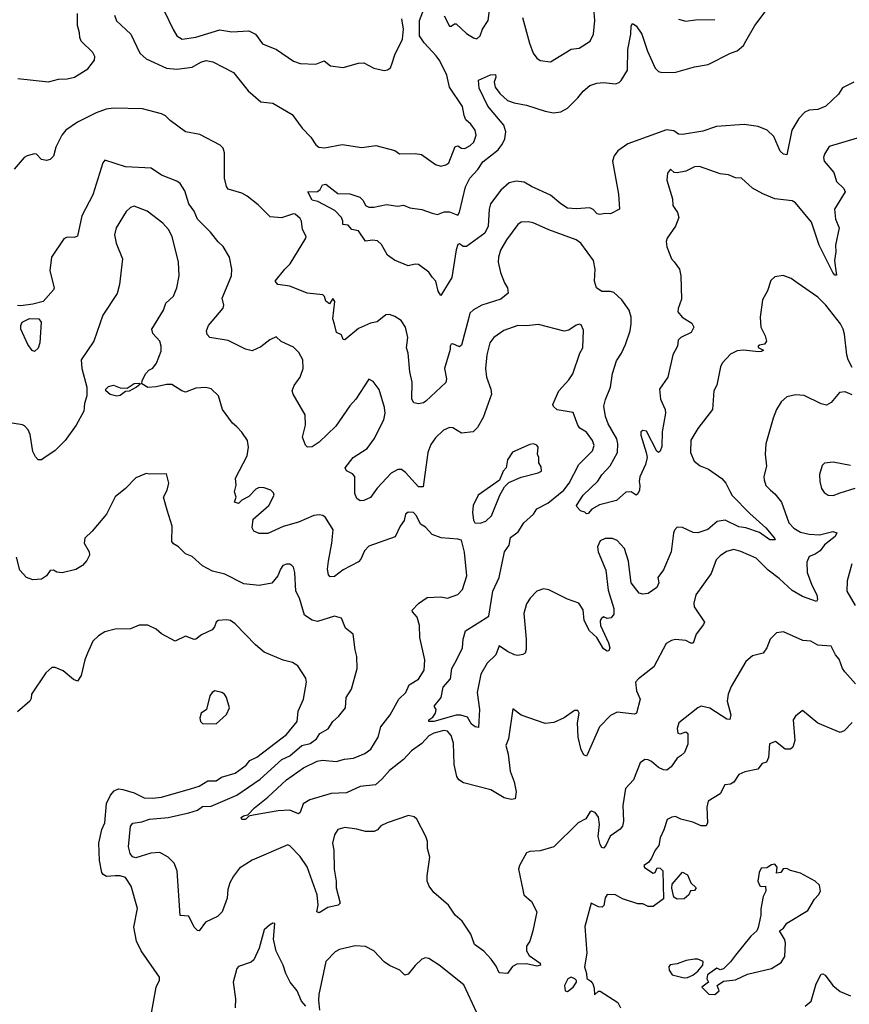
# Model space of a CAD drawing. Extents: x 1839239 to 1929705, y 762242 to 910352.
# Tile 18 of 256: x 1854508 to 1859349, y 774666 to 780409. Entities that reach past the tile are written whole.
import ezdxf

# ---------------------------------------------------------------- set-up
doc = ezdxf.new("R2010")
doc.units = 0

msp = doc.modelspace()

# ---------------------------------------------------------------- linework, layer by layer
at = {"layer": '0CON10XD'}
for points in [[(1855325, 780513.3), (1855402.6, 780352.6), (1855425.6, 780315.6), (1855455, 780296), (1855535, 780307.5), (1855675, 780349.6), (1855745, 780338.5), (1855845, 780344.5), (1855884.2, 780325), (1855925, 780269.2), (1856006.4, 780236.4), (1856105, 780166.9), (1856145, 780153.1), (1856235, 780150.6), (1856285, 780168.6), (1856320.7, 780140.7), (1856395, 780130), (1856485, 780155.8), (1856515, 780158), (1856575, 780127.5), (1856635, 780113.8), (1856655, 780116.2), (1856671.7, 780128.3), (1856682, 780155), (1856696.7, 780205), (1856741.1, 780295), (1856746.8, 780355), (1856737.6, 780415)], [(1854856.8, 780333.2), (1854845.4, 780375.4), (1854844.6, 780445)], [(1855061.8, 780435), (1855072, 780402), (1855156.7, 780325), (1855208.5, 780215), (1855245, 780181.1), (1855365, 780127.5), (1855425, 780121.4), (1855515, 780131.9), (1855565, 780161.5), (1855595, 780171.1), (1855635, 780162.9), (1855755, 780100.8), (1855841.4, 779995), (1855915, 779930.8), (1855985, 779922), (1856096.8, 779856.8), (1856157, 779777), (1856206.2, 779725), (1856235, 779680), (1856252.5, 779665), (1856287.3, 779662.7), (1856388.8, 779681.2), (1856505, 779663.3), (1856585.7, 779675.7), (1856696.1, 779646.1), (1856725, 779626.2), (1856815, 779629.2), (1856853, 779623), (1856935, 779564.3), (1856965, 779554.3), (1856995, 779562.5), (1857011.5, 779575), (1857049.5, 779670.5), (1857065, 779674), (1857085, 779660.8), (1857105, 779658.6), (1857136, 779675), (1857157.1, 779695), (1857172.2, 779735), (1857165.6, 779765), (1857140.8, 779800.8), (1857111.9, 779825), (1857100.9, 779850.9), (1857092.5, 779902.5), (1857016, 780015), (1857000, 780085), (1856958.5, 780168.5), (1856938.9, 780198.9), (1856867.1, 780275), (1856841.1, 780315), (1856841.1, 780405), (1856860.4, 780455)], [(1859375, 780044.7), (1859308.9, 780011.1), (1859285.5, 779974.5), (1859212, 779905), (1859165, 779885.5), (1859115, 779881.1), (1859089.8, 779870.2), (1859055, 779832.9), (1859014.3, 779765.7), (1858985, 779621.2), (1858965, 779624.2), (1858945, 779642), (1858908.4, 779728.4), (1858870, 779765), (1858817, 779787), (1858735, 779797.5), (1858574.2, 779785.8), (1858495, 779758.4), (1858375, 779739.8), (1858352.3, 779742.3), (1858325, 779760.3), (1858282.7, 779767.3), (1858056, 779685), (1857997.5, 779645), (1857977.5, 779615), (1857968, 779585), (1858001.7, 779391.7), (1858007.8, 779305), (1857955, 779276.2), (1857925, 779279.2), (1857892.7, 779272.7), (1857877.4, 779277.4), (1857855, 779303.1), (1857835, 779311.9), (1857755, 779305.6), (1857705, 779310), (1857665, 779334.3), (1857606.2, 779386.2), (1857495, 779435.6), (1857451.4, 779461.4), (1857405, 779467.5), (1857365, 779457.3), (1857315, 779415.7), (1857255.5, 779335), (1857247.3, 779305), (1857241, 779205), (1857222.9, 779165), (1857115, 779087.1), (1857095, 779086), (1857075, 779102.5), (1857065, 779097.5), (1857055, 779067.5), (1857028.9, 778905), (1856965, 778800), (1856948.9, 778825), (1856935.6, 778885), (1856915, 778907.1), (1856895, 778935.7), (1856835, 778981.5), (1856815, 778984), (1856775, 778974.3), (1856695, 779006.9), (1856654.2, 779035), (1856618.1, 779098.1), (1856595, 779119.2), (1856567.3, 779122.7), (1856525, 779117.5), (1856485, 779177.5), (1856446.4, 779186.4), (1856425, 779210), (1856392.5, 779215), (1856393.8, 779235), (1856385.8, 779255), (1856346.8, 779296.8), (1856248, 779348), (1856215, 779355.7), (1856188.8, 779405), (1856245, 779408), (1856260.5, 779419.5), (1856275, 779446.2), (1856295, 779450), (1856365, 779396.2), (1856435, 779394.2), (1856492.5, 779375), (1856511.2, 779355), (1856526.2, 779325), (1856545.6, 779315.6), (1856575, 779315.6), (1856647.7, 779332.3), (1856715, 779322), (1856747, 779327), (1856785, 779312.5), (1856855, 779303.1), (1856915, 779281.1), (1856945, 779273.3), (1856985, 779288.2), (1857015, 779288.9), (1857065, 779270), (1857075, 779287.5), (1857108.4, 779435), (1857134.3, 779485.7), (1857181.1, 779535), (1857210.2, 779579.8), (1857300.3, 779649.7), (1857326, 779685), (1857339.2, 779715), (1857344.6, 779755), (1857333.9, 779795), (1857239.1, 779905), (1857189.7, 780009.7), (1857185, 780056.7), (1857255, 780088.1), (1857285, 780088.8), (1857286.9, 780075), (1857276, 780045), (1857282.2, 780015), (1857309.5, 779979.5), (1857355, 779938.6), (1857393.6, 779923.6), (1857465, 779910.6), (1857575, 779875.4), (1857623.6, 779866.4), (1857665, 779872.7), (1857705, 779893.5), (1857765, 779952.9), (1857795, 779992.9), (1857835.2, 780024.8), (1857875, 780038.8), (1857915, 780043.1), (1857985, 780036.1), (1858005, 780042.7), (1858018.1, 780055), (1858053.8, 780115), (1858056.8, 780235), (1858073.2, 780325), (1858075.6, 780374.4), (1858083.4, 780386.6), (1858105, 780372.9), (1858138.9, 780325), (1858170.9, 780225), (1858216.1, 780126.1), (1858235, 780107.8), (1858255, 780100.9), (1858337, 780103), (1858445, 780134.7), (1858525, 780147.9), (1858655, 780213.9), (1858695, 780228.2), (1858731, 780259), (1858745.3, 780285), (1858797.1, 780375), (1858858.7, 780455)], [(1856985, 780432), (1857015, 780372.5), (1857025, 780371.2), (1857045, 780386), (1857055, 780385.8), (1857115, 780329.4), (1857155, 780302.9), (1857175, 780298), (1857194, 780315), (1857209.2, 780355), (1857241.9, 780405), (1857248.9, 780465)], [(1857442.1, 780422.1), (1857482, 780272), (1857504.2, 780215), (1857526.2, 780185), (1857545, 780172), (1857605, 780163.8), (1857725, 780238), (1857773.3, 780243.3), (1857836.2, 780285), (1857855.9, 780325.9), (1857864.3, 780405), (1857859.1, 780475)], [(1858352.1, 780412.1), (1858395, 780400), (1858451.9, 780408.1), (1858565, 780410)], [(1854497.2, 780067.2), (1854675, 780046.5), (1854735, 780063.2), (1854785.3, 780064.7), (1854826.7, 780075), (1854905, 780123.1), (1854945, 780174), (1854946.7, 780195), (1854935, 780217.1), (1854867.3, 780285), (1854858.5, 780305), (1854856.8, 780333.2)], [(1859395, 779717.8), (1859231.2, 779668.8), (1859204.2, 779625.8), (1859199.2, 779605), (1859202.5, 779585), (1859258, 779518), (1859274.6, 779464.6), (1859317.5, 779425), (1859324.4, 779405), (1859262.2, 779305), (1859268.2, 779245), (1859288.9, 779195), (1859267.9, 779095), (1859270, 779055), (1859261.9, 779005), (1859269.2, 778960.8), (1859275, 778920), (1859265, 778920), (1859252.5, 778935), (1859173.9, 779095), (1859129.2, 779229.2), (1859035, 779340.8), (1859015, 779352.5), (1858915, 779363.8), (1858845, 779393.3), (1858785, 779427.5), (1858720, 779485), (1858685, 779486.7), (1858644.1, 779504.1), (1858595, 779510), (1858475, 779553.8), (1858445, 779551.2), (1858395, 779526.7), (1858345, 779516.7), (1858327.5, 779517.5), (1858305, 779536.7), (1858287.5, 779515), (1858283.6, 779473.6), (1858318, 779365), (1858320, 779325), (1858346.2, 779285), (1858353.8, 779255), (1858334.2, 779205.8), (1858286, 779135), (1858280, 779115), (1858284.2, 779085), (1858312, 779015), (1858327.6, 778997.6), (1858357.5, 778955), (1858365.8, 778915), (1858370.5, 778779.5), (1858350, 778725), (1858349.2, 778705), (1858374, 778675), (1858429.8, 778639.8), (1858441.1, 778615), (1858425.4, 778584.6), (1858366.2, 778555), (1858350.5, 778539.5), (1858345.8, 778505), (1858318.9, 778455), (1858290, 778325), (1858241.2, 778255), (1858246.4, 778195), (1858274.3, 778135.7), (1858276.9, 778115), (1858257.1, 778005), (1858255, 777920), (1858245, 777892.5), (1858235, 777883.8), (1858225, 777893.3), (1858165, 778008.8), (1858145, 778014), (1858133.1, 778005), (1858131.9, 777985), (1858164.5, 777884.5), (1858168.6, 777855), (1858160, 777815), (1858127.1, 777742.9), (1858122.5, 777715), (1858127, 777693), (1858124.2, 777665), (1858115, 777643.8), (1858105, 777636.7), (1858076.2, 777656.2), (1858045, 777653.6), (1857990.8, 777605), (1857891.2, 777578.8), (1857846.7, 777553.3), (1857825, 777528.8), (1857815, 777527.5), (1857805, 777537.5), (1857780, 777545), (1857760, 777565), (1857757.5, 777575), (1857796.2, 777635), (1857882.2, 777717.8), (1857905.5, 777755), (1857953.4, 777806.6), (1857995.7, 777885), (1857997.5, 777935), (1857991.9, 777965), (1857942.2, 778052.2), (1857926.9, 778095), (1857916.8, 778155), (1857926.3, 778193.7), (1857956.2, 778265), (1857966.8, 778345), (1857990.3, 778419.7), (1858020.4, 778465), (1858043.1, 778515), (1858070.3, 778595), (1858076, 778636), (1858076.7, 778675), (1858065, 778714.2), (1858022.3, 778775), (1857975, 778817.5), (1857955, 778823.6), (1857905, 778824.6), (1857873.9, 778845), (1857862.8, 778885), (1857866.7, 778955), (1857856, 779005), (1857783.1, 779105), (1857755, 779124.4), (1857595, 779182.9), (1857505, 779224.2), (1857475, 779230), (1857435, 779228), (1857415, 779213.8), (1857348.9, 779125), (1857314, 779065), (1857302, 779025), (1857300.8, 778995), (1857313.1, 778935), (1857336.9, 778875), (1857355, 778846.2), (1857358, 778815), (1857315, 778778.5), (1857205.3, 778744.7), (1857155, 778716.2), (1857135, 778696.7), (1857127.8, 778672.2), (1857085, 778510), (1857075, 778501.2), (1857035, 778518), (1857025, 778516), (1857020, 778505), (1857019.2, 778485), (1856986.7, 778375), (1856998.9, 778315), (1856995, 778293.8), (1856877.5, 778185), (1856863.8, 778175), (1856835, 778169.2), (1856807.5, 778175), (1856796.4, 778195), (1856798.8, 778295), (1856783.8, 778355), (1856773.9, 778465), (1856765.4, 778495), (1856772.1, 778555), (1856759.4, 778615), (1856734, 778655), (1856697.3, 778677.3), (1856665, 778688.8), (1856645, 778687.5), (1856593.6, 778646.4), (1856555, 778639.1), (1856485, 778608.9), (1856405, 778542.2), (1856394.7, 778544.7), (1856385, 778570.8), (1856356.2, 778585), (1856343.9, 778633.9), (1856335.6, 778665), (1856346.2, 778765), (1856335, 778782.5), (1856315, 778752.5), (1856295, 778766.7), (1856287.1, 778795), (1856276.7, 778805), (1856185, 778814.1), (1856085, 778854.1), (1856015, 778864.5), (1855999.2, 778885), (1856054.2, 778955), (1856085.8, 778985), (1856177.8, 779135), (1856178.6, 779145), (1856158.1, 779185), (1856152.9, 779235), (1856145, 779250), (1856115.8, 779275), (1856105, 779276.5), (1856035, 779254.4), (1855969.1, 779259.1), (1855899.4, 779329.4), (1855835, 779380.6), (1855805, 779396.7), (1855725, 779421.2), (1855715, 779436.7), (1855703.8, 779485), (1855703.2, 779633.2), (1855695, 779660), (1855677.5, 779677.5), (1855559.5, 779739.5), (1855475, 779755.5), (1855385, 779820.8), (1855358.1, 779848.1), (1855335, 779859.3), (1855225, 779889.4), (1855055.9, 779894.1), (1855012.7, 779887.3), (1854954.5, 779865.5), (1854845, 779811.1), (1854777.5, 779765), (1854754.1, 779735.9), (1854718.2, 779665), (1854705.9, 779614.1), (1854686, 779594), (1854665, 779588.5), (1854635, 779593.1), (1854605, 779624.3), (1854595, 779627.5), (1854550.8, 779615), (1854533.8, 779605), (1854475, 779537.3)], [(1859365, 778380.4), (1859342.4, 778425), (1859333.8, 778455), (1859320.8, 778575), (1859313.2, 778605), (1859296.9, 778635), (1859212.2, 778745), (1859165, 778791.4), (1859044.4, 778874.4), (1859009.7, 778899.7), (1858963.6, 778916.4), (1858915, 778910), (1858891.7, 778888.3), (1858871.7, 778828.3), (1858842, 778775), (1858828.9, 778675), (1858832.2, 778615), (1858858.1, 778565), (1858865.7, 778535), (1858855, 778516), (1858825, 778510.8), (1858816.2, 778505), (1858816.4, 778496.4), (1858848.3, 778481.7), (1858837, 778473), (1858818.8, 778471.2), (1858730.7, 778480.7), (1858695, 778477.1), (1858655, 778457.5), (1858607.1, 778405), (1858597.1, 778385), (1858575, 778277.5), (1858558.8, 778245), (1858551.4, 778135), (1858465.6, 778024.4), (1858423.6, 777956.4), (1858422.5, 777885), (1858443.1, 777835), (1858477.8, 777807.8), (1858527.6, 777787.6), (1858605, 777732.2), (1858629.1, 777705), (1858651.2, 777658.8), (1858665, 777634.5), (1858768.2, 777528.2), (1858861.8, 777445), (1858913.3, 777385), (1858916, 777375), (1858886, 777375), (1858825, 777417.5), (1858745, 777444.6), (1858705, 777451.9), (1858625, 777490.8), (1858578.3, 777481.7), (1858522.5, 777435), (1858465, 777415.6), (1858437.4, 777417.4), (1858375, 777447.1), (1858345, 777450), (1858328, 777432), (1858322.5, 777415), (1858309.4, 777305), (1858265, 777201.2), (1858232, 777155), (1858237.1, 777125), (1858225, 777096.7), (1858175, 777061.8), (1858145, 777057.5), (1858122, 777065), (1858075.4, 777125.4), (1858064.7, 777215.3), (1858061.1, 777251.1), (1858037.1, 777325), (1857995, 777372), (1857966.1, 777383.9), (1857925, 777382.5), (1857895, 777368.8), (1857880, 777335), (1857882.5, 777305), (1857928.8, 777198.8), (1857942.1, 777082.1), (1857975.6, 776975), (1857975, 776942.5), (1857959.5, 776920.5), (1857935, 776916.7), (1857915, 776926), (1857900, 776915), (1857895, 776900), (1857896.2, 776875), (1857944.3, 776775), (1857951.2, 776745), (1857945, 776727.5), (1857935, 776726.7), (1857915, 776740), (1857876, 776805), (1857832.1, 776845), (1857801.1, 776905), (1857795, 776967.5), (1857770, 777005), (1857705, 777030), (1857595, 777084.3), (1857565, 777090), (1857525, 777075.6), (1857486.4, 777035), (1857465, 777001.4), (1857449.2, 776945), (1857463.3, 776795), (1857463.9, 776736.1), (1857456.7, 776715), (1857444.1, 776705.9), (1857415, 776700), (1857395, 776704.2), (1857353.8, 776723.8), (1857305, 776757.5), (1857285.5, 776705), (1857234.8, 776655.2), (1857198.8, 776591.2), (1857177.5, 776485), (1857191.5, 776385), (1857185, 776280), (1857165, 776284.5), (1857145, 776300.5), (1857120.9, 776340.9), (1857082.2, 776352.2), (1857055, 776352.9), (1856925, 776314.7), (1856896.2, 776315), (1856896.2, 776325), (1856918.3, 776341.7), (1856934.3, 776365), (1856937.5, 776385), (1856926.7, 776405), (1856968, 776455), (1856979.4, 776515), (1857021.1, 776565), (1857029.3, 776625), (1857057, 776673), (1857092.1, 776745), (1857095.5, 776795), (1857109.2, 776845), (1857245, 776930), (1857268.9, 777075), (1857305.2, 777155), (1857337.7, 777305), (1857363.8, 777345), (1857371.9, 777388.1), (1857417.5, 777422.5), (1857449.3, 777475), (1857505.5, 777525), (1857525, 777556.9), (1857589.9, 777590.1), (1857682.7, 777665), (1857714.7, 777705), (1857771.4, 777815), (1857850.6, 777895), (1857859.5, 777925), (1857850.6, 777955), (1857815, 778004), (1857777.3, 778027.3), (1857764.6, 778044.6), (1857737.1, 778117.1), (1857645, 778134.5), (1857622.2, 778152.2), (1857618.6, 778165), (1857654.7, 778245.3), (1857712, 778308), (1857735, 778343.8), (1857776.7, 778465), (1857794.2, 778495), (1857798.3, 778598.3), (1857785, 778630), (1857775, 778632.5), (1857755, 778627.5), (1857711.7, 778598.3), (1857685, 778592), (1857535, 778630.6), (1857465, 778623.5), (1857415, 778626.4), (1857333.1, 778596.9), (1857274.3, 778555), (1857251.9, 778525), (1857234.4, 778455), (1857226.5, 778375), (1857231.5, 778325), (1857257.5, 778255), (1857261.2, 778225), (1857211.9, 778088.1), (1857178.7, 778031.3), (1857154.3, 778005.7), (1857085, 777997.5), (1857035, 778029.2), (1857015, 778030), (1856981.2, 778015), (1856935, 777970), (1856907.9, 777932.1), (1856888.9, 777885), (1856862.9, 777685), (1856835, 777684.1), (1856759, 777769), (1856735, 777784.6), (1856715, 777785.3), (1856676.4, 777765), (1856594.3, 777675.7), (1856555, 777622), (1856515, 777604.2), (1856495, 777602.5), (1856475, 777616.7), (1856464.4, 777645), (1856464, 777745), (1856450.5, 777760.5), (1856415, 777777.5), (1856407.5, 777795), (1856453.8, 777855), (1856535, 777908), (1856575.5, 777965), (1856633.1, 778075), (1856640.6, 778115), (1856636.6, 778146.6), (1856605, 778252.5), (1856569.5, 778299.5), (1856545, 778312.5), (1856470, 778195), (1856435, 778156), (1856352.4, 778037.6), (1856255, 777944.3), (1856215, 777918), (1856186.4, 777916.4), (1856175, 777927.5), (1856158.1, 777975), (1856174.6, 778045), (1856173.6, 778105), (1856102.9, 778225), (1856097.5, 778245), (1856109.2, 778275), (1856144.3, 778325), (1856162.2, 778375), (1856160, 778425), (1856137.2, 778467.2), (1856105, 778500), (1856033, 778533), (1856005, 778560), (1855967.7, 778542.3), (1855915, 778502), (1855865, 778477.5), (1855825, 778486.7), (1855725, 778537.1), (1855617.5, 778555), (1855602.3, 778572.3), (1855598, 778595), (1855610, 778625), (1855695.7, 778725.7), (1855698.9, 778745), (1855688.6, 778785), (1855744.3, 778915), (1855745.7, 778955), (1855732.9, 779025), (1855695, 779086.2), (1855665, 779114), (1855620.7, 779170.7), (1855544.5, 779245), (1855525, 779292), (1855495.3, 779335.3), (1855471.3, 779411.3), (1855443.6, 779453.6), (1855425, 779467.1), (1855335, 779502.9), (1855275, 779542.9), (1855125, 779551.4), (1855005, 779590), (1854992.5, 779575), (1854935, 779388), (1854870, 779265), (1854845, 779146.2), (1854825, 779138.1), (1854785, 779141.5), (1854765, 779131.4), (1854694.2, 779025), (1854683.1, 778945), (1854708.6, 778845), (1854705, 778834), (1854645, 778765.5), (1854585, 778749.6), (1854515, 778740), (1854495, 778741.8)], [(1855343, 779223), (1855251.9, 779291.9), (1855175, 779321.4), (1855155, 779314.2), (1855128.9, 779291.1), (1855071.2, 779195), (1855061.2, 779155), (1855071.2, 779105), (1855106.7, 779015), (1855090, 778865), (1855077, 778813), (1854992.5, 778685), (1854941.2, 778535), (1854866.2, 778425), (1854870, 778375), (1854900, 778265), (1854898.8, 778215), (1854885, 778170), (1854882, 778125), (1854837.5, 778045), (1854772.5, 777955), (1854715, 777896.7), (1854649.3, 777850.7), (1854635, 777842.5), (1854615, 777842.5), (1854599.3, 777859.3), (1854585, 777890), (1854568.9, 777988.9), (1854556.9, 778016.9), (1854535, 778040), (1854525, 778046.2), (1854415, 778064.4)], [(1859365, 778220.6), (1859325, 778238.6), (1859292.5, 778235), (1859243.9, 778176.1), (1859215, 778161.2), (1859185, 778168), (1859085, 778217.5), (1859035, 778222), (1858985, 778208.8), (1858950.6, 778179.4), (1858924, 778135), (1858904.3, 778085.7), (1858862.5, 777935), (1858858, 777875), (1858865.8, 777805.8), (1858850.8, 777745), (1858851.4, 777725), (1858861.3, 777691.3), (1858888.8, 777665), (1858915, 777644), (1858952.9, 777595), (1858996.7, 777475), (1859025, 777442.5), (1859065, 777420.9), (1859115, 777408.2), (1859175, 777405.4), (1859253.1, 777423.1), (1859276, 777416), (1859265.7, 777395), (1859205, 777346.9), (1859178.3, 777311.7), (1859149.2, 777290.8), (1859115, 777278.9), (1859100.5, 777245), (1859104, 777185), (1859131, 777111), (1859160, 777055), (1859162.5, 777027.5), (1859157.5, 777015), (1859076.2, 777045), (1859015, 777080), (1858939.9, 777149.9), (1858875, 777198.2), (1858805, 777267.8), (1858715, 777308.1), (1858675, 777318.1), (1858632.4, 777307.6), (1858595, 777282), (1858572.1, 777257.9), (1858542, 777178), (1858453.1, 777055), (1858442.2, 777005), (1858444.4, 776985), (1858503.3, 776895), (1858498.8, 776881.2), (1858454.4, 776825), (1858437.5, 776772.5), (1858425, 776772), (1858395, 776787.1), (1858335, 776794.3), (1858311.3, 776788.7), (1858280.3, 776769.7), (1858208.5, 776635), (1858119.2, 776565), (1858101.9, 776545), (1858106.7, 776495), (1858128.2, 776445), (1858106.2, 776363.8), (1858095, 776358.6), (1857995, 776369.2), (1857955, 776350.4), (1857890.9, 776285), (1857819.3, 776120.7), (1857815, 776114), (1857800.3, 776120.3), (1857785, 776150), (1857766, 776225), (1857762.8, 776307.2), (1857772, 776365), (1857765, 776378.8), (1857745, 776380), (1857685, 776336), (1857625, 776308.9), (1857575, 776303.8), (1857435, 776352.5), (1857385, 776390), (1857360.9, 776215), (1857345.3, 776175), (1857358.2, 776125), (1857370.8, 776025), (1857393.6, 775963.6), (1857404.2, 775905.8), (1857400, 775865), (1857375, 775860), (1857335, 775870.8), (1857256.7, 775916.7), (1857097.1, 775957.1), (1857070, 775975), (1857059.6, 775995), (1857043.3, 776065), (1857038.8, 776188.8), (1857025, 776233.8), (1857005, 776258.9), (1856982.9, 776262.9), (1856925, 776247.7), (1856895, 776231), (1856853.6, 776186.4), (1856793.9, 776145), (1856746.9, 776093), (1856665, 776029.6), (1856621.4, 775978.6), (1856583.4, 775946.6), (1856495, 775936.7), (1856415, 775900.4), (1856325, 775895.4), (1856201.3, 775858.7), (1856161.8, 775835), (1856144.4, 775785.6), (1856135, 775777.5), (1856085, 775798.5), (1856015.5, 775794.5), (1855870.7, 775769.3), (1855845, 775762.5), (1855825, 775743.9), (1855804.6, 775744.6), (1855800.8, 775755), (1855814.7, 775765.3), (1855839.4, 775770.6), (1855877.2, 775812.8), (1855955.3, 775874.7), (1856065, 775975.5), (1856164.8, 776045.2), (1856244.4, 776085), (1856275, 776089.3), (1856355, 776082.2), (1856403.3, 776096.7), (1856455, 776102.4), (1856521.8, 776128.2), (1856555.9, 776155), (1856599.2, 776225), (1856615, 776284), (1856670.5, 776355), (1856719.4, 776445), (1856760.8, 776485), (1856779.8, 776530.2), (1856835, 776563.1), (1856867.8, 776615), (1856872.9, 776675), (1856841.9, 776805), (1856840.6, 776875), (1856828.1, 776925), (1856799.2, 776955), (1856797.1, 776965), (1856835, 777004.5), (1856885, 777039.2), (1856965, 777042.8), (1857005, 777034.2), (1857065, 777055.6), (1857092.2, 777085), (1857116.5, 777165), (1857102.6, 777302.6), (1857085, 777373.3), (1857065, 777380), (1856967.9, 777387.9), (1856915, 777407.1), (1856875, 777448.5), (1856846.2, 777466.2), (1856823.3, 777515), (1856805, 777534.7), (1856775, 777536.9), (1856759.2, 777525), (1856751.7, 777488.3), (1856728, 777455), (1856697.9, 777392.1), (1856545, 777338), (1856519.1, 777310.9), (1856498.3, 777261.7), (1856485, 777246), (1856395, 777200), (1856345, 777160.6), (1856320.3, 777160.3), (1856310.3, 777170.3), (1856304.5, 777205), (1856310.2, 777250.2), (1856329.7, 777355), (1856336.8, 777433.2), (1856292, 777505), (1856276.6, 777516.6), (1856255, 777521.4), (1856225, 777516.7), (1856135, 777478.5), (1856045, 777452.3), (1855955, 777412.9), (1855905, 777412), (1855873.3, 777425), (1855863.9, 777446.1), (1855870, 777495), (1855960.8, 777575), (1855992, 777635), (1855988.6, 777648.6), (1855974.2, 777664.2), (1855935, 777678.6), (1855905, 777680.8), (1855885, 777670), (1855845, 777627.1), (1855805, 777607.5), (1855785, 777586.7), (1855760.8, 777595), (1855770, 777625), (1855761.9, 777655), (1855771.5, 777695), (1855767.1, 777735), (1855836, 777865), (1855843.8, 777915), (1855836.7, 777955), (1855805, 778002.5), (1855774.2, 778034.2), (1855750, 778055), (1855691.2, 778135), (1855668.8, 778215), (1855625, 778255.5), (1855593, 778263), (1855535, 778260), (1855475, 778236.9), (1855453.6, 778243.6), (1855395, 778280.8), (1855365, 778281.4), (1855305, 778267.1), (1855255, 778264), (1855220, 778285), (1855222.5, 778305), (1855244.4, 778345.6), (1855261.2, 778365), (1855285, 778376.2), (1855306.9, 778405), (1855332.5, 778475), (1855333.3, 778505), (1855325.7, 778535), (1855285, 778578.8), (1855278.8, 778605), (1855347.5, 778715), (1855360, 778755), (1855405, 778796.2), (1855424.4, 778845), (1855437.8, 778915), (1855433.5, 778995), (1855398.1, 779145), (1855376.1, 779186.1), (1855343, 779223)], [(1854595, 778473.3), (1854580.5, 778480.5), (1854554.3, 778514.3), (1854514.5, 778605), (1854513.6, 778625), (1854522.5, 778645), (1854565, 778667.1), (1854620, 778665), (1854632.9, 778645), (1854625.8, 778525), (1854615, 778492.5), (1854595, 778473.3)], [(1855075, 778213.3), (1855035, 778222.5), (1855010, 778245), (1855010, 778255), (1855025, 778270), (1855055, 778276.7), (1855095, 778262.5), (1855135, 778260), (1855175, 778287.5), (1855208.3, 778288.3), (1855208.3, 778281.7), (1855190, 778265), (1855147, 778243), (1855125, 778240), (1855095, 778217.5), (1855075, 778213.3)], [(1857195, 777473.3), (1857227.5, 777485), (1857260, 777515), (1857310, 777635), (1857337.5, 777685), (1857361.2, 777708.8), (1857435, 777740), (1857533.9, 777766.1), (1857553.6, 777776.4), (1857551.7, 777801.7), (1857536.7, 777825), (1857538, 777855), (1857528.8, 777875), (1857533.3, 777915), (1857525, 777926.7), (1857506.1, 777936.1), (1857485, 777932), (1857384.2, 777885.8), (1857355, 777842.5), (1857346.2, 777795), (1857330, 777775), (1857306.7, 777723.3), (1857183.3, 777635), (1857154.2, 777575.8), (1857150, 777535), (1857155, 777490), (1857163.3, 777475), (1857195, 777473.3)], [(1859355, 777808), (1859255, 777828), (1859205, 777823.3), (1859190.5, 777809.5), (1859174.2, 777755.8), (1859176, 777715), (1859186.2, 777675), (1859201.7, 777651.7), (1859225, 777636.2), (1859255, 777634), (1859295, 777648.8), (1859384.1, 777675.9)], [(1859385, 776536), (1859323.1, 776605), (1859309.2, 776625), (1859288.9, 776678.9), (1859267.5, 776705), (1859242.5, 776755), (1859165, 776760), (1859125, 776784.4), (1859077.9, 776787.9), (1858965, 776838.8), (1858925, 776833.3), (1858886.2, 776795), (1858868, 776745), (1858845.7, 776714.3), (1858785, 776698.8), (1858744.2, 776665.8), (1858660.2, 776519.8), (1858642.5, 776475), (1858635.5, 776435), (1858657.9, 776355), (1858652.5, 776327.5), (1858635, 776328.6), (1858535, 776394), (1858485, 776404.2), (1858465, 776396), (1858353.2, 776306.8), (1858343.9, 776273.9), (1858347.5, 776247.5), (1858364.3, 776244.3), (1858395, 776255.3), (1858405.9, 776245), (1858406.7, 776183.3), (1858388, 776135), (1858367.5, 776117.5), (1858345, 776102.5), (1858308.6, 776051.4), (1858285, 776032.5), (1858265, 776034.3), (1858235, 776048.1), (1858195, 776082.5), (1858175, 776092), (1858155, 776093.8), (1858128.8, 776075), (1858090, 775975), (1858042, 775925), (1858027.3, 775825), (1858030.8, 775735), (1858024.6, 775705.4), (1858012.5, 775687.5), (1857953.1, 775646.9), (1857928.4, 775591.6), (1857915, 775576.7), (1857905, 775580), (1857895, 775597.5), (1857884, 775645), (1857891.4, 775715), (1857885, 775757.5), (1857866.7, 775785), (1857845, 775793.3), (1857833.9, 775786.1), (1857811.7, 775748.3), (1857766.1, 775723.9), (1857625.4, 775584.6), (1857545, 775561.9), (1857485, 775558), (1857465, 775548.8), (1857424.1, 775475.9), (1857418.8, 775455), (1857444.2, 775334.2), (1857449.2, 775305), (1857494.2, 775265), (1857525.6, 775205), (1857503.1, 775095), (1857484.2, 775035), (1857466, 775005), (1857465, 774977.5), (1857480.8, 774950.8), (1857544.2, 774905), (1857547.1, 774895), (1857525, 774888.6), (1857465, 774902.7), (1857409.6, 774900.4), (1857383.7, 774886.3), (1857355, 774846), (1857305, 774848.8), (1857287.6, 774887.6), (1857258.8, 774928.8), (1857215.8, 774975), (1857161.5, 775015), (1857139.5, 775075), (1857090.5, 775150.5), (1857048.6, 775185), (1857010.8, 775245), (1856925, 775318.1), (1856896.5, 775355), (1856886.5, 775385), (1856885.4, 775415), (1856900.4, 775525), (1856887.5, 775575), (1856888.1, 775615), (1856878.6, 775645), (1856825, 775746.7), (1856809.5, 775759.5), (1856777, 775767), (1856651.2, 775725), (1856615, 775707.1), (1856595, 775684), (1856575.5, 775674.5), (1856525, 775674.5), (1856475, 775688.2), (1856405, 775696.4), (1856365, 775685.7), (1856345.6, 775655), (1856333.3, 775605), (1856341.4, 775565), (1856342.9, 775455), (1856354.5, 775385), (1856354.3, 775344.3), (1856377.5, 775255), (1856365.4, 775244.6), (1856305, 775231.5), (1856255, 775200), (1856242.5, 775205), (1856250, 775245), (1856243.8, 775305), (1856185, 775467.1), (1856145, 775527.1), (1856085, 775591.2), (1856073, 775597), (1855865, 775507.5), (1855790.2, 775459.8), (1855755, 775414.2), (1855733.8, 775375), (1855721.8, 775335), (1855718.9, 775285), (1855689.2, 775205), (1855661.1, 775178.9), (1855592, 775145), (1855555, 775094), (1855545, 775096), (1855525, 775116), (1855495, 775180), (1855443.6, 775183.6), (1855426.6, 775445), (1855409.1, 775489.1), (1855375, 775524.5), (1855325, 775552), (1855273.3, 775546.7), (1855185, 775520.4), (1855166.2, 775526.2), (1855152.2, 775545), (1855143.1, 775585), (1855154.4, 775705.6), (1855168.3, 775721.7), (1855221.2, 775731.2), (1855265, 775745.8), (1855375, 775754.6), (1855495, 775782.1), (1855545, 775798.2), (1855575, 775819.1), (1855625, 775822.5), (1855775, 775885.3), (1855910.4, 775979.6), (1856036.6, 776093.4), (1856083.2, 776115), (1856155, 776176), (1856203, 776187), (1856240.6, 776215), (1856259.5, 776245), (1856307.7, 776272.3), (1856334.5, 776315.5), (1856368, 776345), (1856408.1, 776395), (1856413.3, 776455), (1856444.4, 776505), (1856476.2, 776625), (1856474.2, 776695), (1856466.2, 776733.8), (1856454, 776825), (1856409.5, 776859.5), (1856385, 776918.8), (1856345, 776930), (1856245, 776899.3), (1856215, 776906.7), (1856169.1, 776935), (1856140, 777035), (1856120, 777075), (1856114, 777185), (1856105.9, 777215.9), (1856096.1, 777226.1), (1856085, 777233.3), (1856065, 777233.8), (1856043.3, 777225), (1856028.8, 777205), (1856013.8, 777165), (1855978.3, 777121.7), (1855905, 777108.1), (1855815, 777119.5), (1855705, 777175.6), (1855632.2, 777192.2), (1855575, 777224), (1855515, 777278.8), (1855475, 777294), (1855435, 777333.8), (1855405, 777352.5), (1855396.4, 777366.4), (1855397.5, 777455), (1855368, 777548), (1855347.5, 777625), (1855367.5, 777665), (1855377.5, 777705), (1855365, 777760), (1855265, 777757.5), (1855245, 777762.5), (1855185, 777737.5), (1855125.9, 777674.1), (1855065, 777626.7), (1855013.8, 777525), (1854931.2, 777425), (1854888.8, 777385), (1854884, 777355), (1854913.8, 777305), (1854916, 777285), (1854900, 777255), (1854873.8, 777225), (1854835, 777202), (1854755, 777183.3), (1854725, 777187.5), (1854705, 777198.8), (1854685, 777196.2), (1854663.9, 777166.1), (1854635, 777146.7), (1854585, 777141.2), (1854547.5, 777155), (1854508.3, 777198.3), (1854488.8, 777275)], [(1859363.5, 777235), (1859335.7, 777135.7), (1859334.2, 777075), (1859382.6, 776992.6)], [(1855275.8, 774605), (1855304.4, 774765), (1855323.3, 774806.7), (1855324, 774825), (1855217, 774977), (1855190, 775035), (1855173.8, 775115), (1855195.6, 775225), (1855159.2, 775355), (1855126, 775405), (1855095, 775416.2), (1855065, 775415.4), (1855015, 775411.1), (1854995, 775422.5), (1854986.9, 775435), (1854973.8, 775505), (1854969.7, 775605), (1854986.5, 775685), (1855004.1, 775725), (1855013.7, 775836.3), (1855037.3, 775885), (1855058.9, 775911.1), (1855085, 775922.2), (1855109.5, 775919.5), (1855175, 775900.4), (1855235, 775871.2), (1855282.6, 775867.4), (1855335.8, 775874.2), (1855505, 775922.1), (1855555, 775939.1), (1855605, 775968.5), (1855655, 775969.2), (1855685, 775990), (1855765, 776013.3), (1855828.9, 776061.1), (1855851.2, 776088.8), (1855891.8, 776108.2), (1856039.9, 776220.1), (1856065, 776240.6), (1856127.1, 776315), (1856132.9, 776375), (1856163.3, 776445), (1856181.9, 776545), (1856177.8, 776567.8), (1856130.5, 776640.5), (1856099.5, 776659.5), (1856045, 776672.5), (1855935, 776720), (1855883.4, 776763.4), (1855765, 776886.2), (1855737.5, 776905), (1855715, 776909.2), (1855665, 776904.6), (1855653.5, 776895), (1855645, 776867.5), (1855630, 776850), (1855569.3, 776820.7), (1855535, 776796.7), (1855525, 776793.3), (1855475, 776813.3), (1855415, 776783.8), (1855335, 776826.7), (1855305, 776853.3), (1855255, 776876.7), (1855205, 776876.7), (1855155, 776856.7), (1855065, 776853.3), (1855005, 776838), (1854966.7, 776815), (1854935, 776783.3), (1854904.2, 776715), (1854887.5, 776675), (1854865.8, 776584.2), (1854845, 776550), (1854821.2, 776561.2), (1854761.2, 776611.2), (1854715, 776630), (1854695, 776630), (1854660.5, 776599.5), (1854577.5, 776475), (1854575, 776450), (1854566.2, 776435), (1854495, 776372.5)], [(1855655, 776301.2), (1855714.1, 776355.9), (1855731.2, 776395), (1855714, 776455), (1855702, 776475), (1855687.5, 776485), (1855645.9, 776494.1), (1855630, 776485), (1855618, 776465), (1855597.5, 776385), (1855567.5, 776365), (1855558.8, 776335), (1855563.3, 776315), (1855575, 776303.3), (1855655, 776301.2)], [(1859365, 776310), (1859319.8, 776260.2), (1859295, 776251.4), (1859166.2, 776305), (1859075, 776380), (1859034, 776346), (1859021.5, 776325), (1859030.9, 776205), (1859018.8, 776165), (1859005, 776154.4), (1858975, 776154.4), (1858918, 776198)], [(1858918, 776198), (1858882.5, 776185), (1858876.5, 776105), (1858865, 776078), (1858840.4, 776069.6), (1858815, 776037.1), (1858738.8, 776021.2), (1858705, 776006.7), (1858675, 775961.2), (1858655, 775950), (1858623.2, 775946.8), (1858595.7, 775894.3), (1858525, 775851.2), (1858518, 775815), (1858522, 775725), (1858513.8, 775706.2), (1858485, 775706), (1858435, 775728.6), (1858365, 775745.8), (1858335, 775761.4), (1858312.5, 775757.5), (1858287, 775743), (1858267.3, 775682.7), (1858245, 775637.5), (1858238.3, 775591.7), (1858215.7, 775564.3), (1858195, 775517.5), (1858176.7, 775493.3), (1858150, 775475), (1858154.2, 775464.2), (1858205, 775431.4), (1858216, 775435), (1858227.5, 775462.5), (1858245, 775460), (1858260, 775445), (1858265, 775281.2), (1858204.2, 775235.8), (1858175, 775235.6), (1858145, 775252.9), (1858115, 775252.3), (1858025, 775280.5), (1857985, 775304.4), (1857935, 775305.8), (1857925, 775286.7), (1857917.3, 775242.7), (1857907.7, 775232.3), (1857885, 775234), (1857842.5, 775255), (1857805, 775120), (1857818, 774965), (1857804, 774885), (1857816, 774845), (1857816.7, 774816.7), (1857841.4, 774801.4), (1857852, 774785), (1857860.7, 774760.7), (1857861.7, 774721.7), (1857885, 774742.5), (1857895, 774743.3), (1857997.3, 774677.3), (1858012.9, 774645)], [(1858565, 774722.5), (1858590, 774745), (1858577.5, 774775), (1858615, 774801.2), (1858685, 774808.8), (1858755, 774842), (1858895, 774874), (1858951.2, 774908.8), (1858972, 774945), (1858975.7, 775025), (1858970.8, 775045), (1858942.5, 775095), (1858965, 775110), (1858985, 775140), (1859106.4, 775213.6), (1859145, 775280), (1859170, 775305), (1859180, 775325), (1859175, 775360), (1859150, 775385), (1859065, 775430), (1859005, 775446.2), (1858985, 775458.8), (1858963.8, 775456.2), (1858950, 775435), (1858925, 775430), (1858927.5, 775465), (1858915, 775482.5), (1858895, 775480), (1858867.1, 775462.9), (1858835, 775460), (1858822.2, 775435), (1858815.8, 775385), (1858827, 775357), (1858835, 775352.5), (1858860, 775355), (1858862.5, 775325), (1858846.2, 775293.8), (1858833.6, 775223.6), (1858833.3, 775185), (1858816.4, 775113.6), (1858810, 775095), (1858775, 775062.5), (1858685, 774952.5), (1858656.4, 774913.6), (1858615, 774872.5), (1858595, 774867.5), (1858575, 774877.5), (1858522.1, 774837.9), (1858518, 774815), (1858527.5, 774795), (1858487.5, 774765), (1858530, 774725), (1858565, 774722.5)], [(1858345, 775280), (1858325, 775290), (1858312.6, 775342.6), (1858315, 775366.2), (1858375, 775437.5), (1858405, 775422), (1858424, 775374), (1858456, 775345), (1858445, 775330), (1858421.7, 775328.3), (1858412.5, 775305), (1858385, 775281.2), (1858345, 775280)], [(1856177.5, 774655), (1856151.9, 774685), (1856126.7, 774745), (1856085.6, 774795), (1856060.6, 774845), (1856045.8, 774895), (1856003.8, 774975), (1855988.8, 775045), (1855997, 775137), (1855985, 775140), (1855965, 775127.5), (1855935, 775100), (1855905, 774992.5), (1855873.3, 774925), (1855857.7, 774912.3), (1855785, 774886.2), (1855775.8, 774874.2), (1855754.4, 774795), (1855766.8, 774696.8), (1855765.6, 774644.4)], [(1857176.3, 774616.3), (1857099.3, 774779.3), (1856956.2, 774895), (1856895, 774933.3), (1856875, 774936.7), (1856855, 774930), (1856815, 774892), (1856775, 774841.2), (1856755, 774836.2), (1856726.2, 774865), (1856665, 774893.1), (1856635, 774914.4), (1856575, 774977.8), (1856525, 775003.5), (1856465, 775007.3), (1856374.3, 774985.7), (1856348.6, 774971.4), (1856294.4, 774915), (1856253.4, 774723.4), (1856250.7, 774690.7), (1856258.1, 774631.9)], [(1858385, 774820.8), (1858405, 774822.5), (1858435, 774836), (1858465, 774860), (1858494, 774895), (1858495.9, 774915.9), (1858465, 774930), (1858445, 774930), (1858397.7, 774922.3), (1858345, 774901.2), (1858303, 774897), (1858296, 774885), (1858298.6, 774865), (1858315, 774838), (1858385, 774820.8)], [(1857705, 774740), (1857737.5, 774765), (1857757.5, 774795), (1857757.5, 774805), (1857747.5, 774815), (1857725, 774823.8), (1857706.7, 774815), (1857687.5, 774775), (1857690, 774745), (1857705, 774740)], [(1859091.2, 774655), (1859126, 774685), (1859155.6, 774785), (1859185, 774841.2), (1859195, 774843.8), (1859208.8, 774835), (1859253.8, 774775), (1859295, 774740), (1859355, 774716)]]:
    msp.add_lwpolyline(points, dxfattribs=at)

doc.saveas('drawing.dxf')
